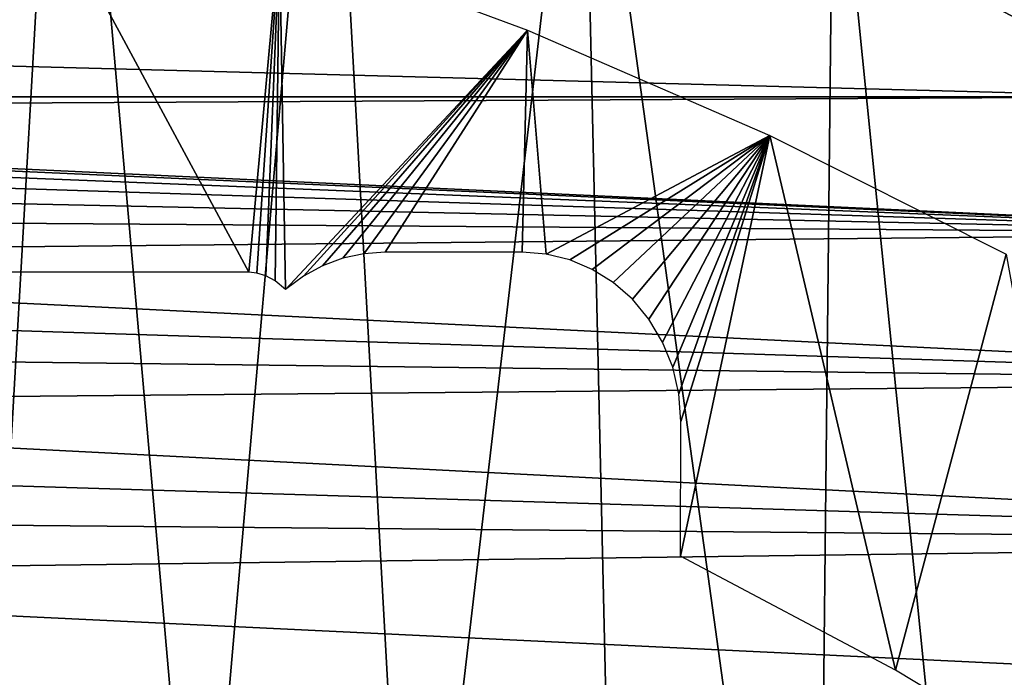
# Model space of a CAD drawing. Header units: millimetres. Extents: x -60 to 60, y -60 to 60.
# Tile 246 of 256: x 14 to 25, y 42 to 49. Entities that reach past the tile are written whole.
import ezdxf

# ---------------------------------------------------------------- set-up
doc = ezdxf.new("R2010")
doc.units = ezdxf.units.MM
doc.header["$LTSCALE"] = 81.481481
for name, color, linetype in [('113', 7, 'CONTINUOUS'), ('115', 7, 'CONTINUOUS'), ('209', 7, 'CONTINUOUS'), ('210', 7, 'CONTINUOUS'), ('3', 7, 'CONTINUOUS')]:
    doc.layers.add(name, color=color, linetype=linetype)

msp = doc.modelspace()

# ---------------------------------------------------------------- linework, layer by layer
at = {"layer": '113', "color": 7, "linetype": 'Continuous', "true_color": 0xf5f5f5}
for points in [[(27.099, 48.922, -1.421), (24.431, 50.242, -2.526), (25.787, 49.626, -1.421), (27.099, 48.922, -1.421)], [(27.071, 48.871, -2.526), (24.431, 50.242, -2.526), (27.099, 48.922, -1.421), (27.071, 48.871, -2.526)]]:
    msp.add_3dface(points, dxfattribs=at)
at = {"layer": '115', "color": 7, "linetype": 'Continuous', "true_color": 0xf5f5f5}
for points in [[(24.431, 50.242, -2.526), (27.071, 48.871, -2.526), (25.355, 49.763, -2.633), (24.431, 50.242, -2.526)], [(26.829, 48.434, -3), (24.213, 49.793, -3), (25.185, 49.429, -2.988), (26.829, 48.434, -3)]]:
    msp.add_3dface(points, dxfattribs=at)
at = {"layer": '209', "color": 151, "linetype": 'Continuous', "true_color": 0x7dbfed}
for points in [[(11.841, 55.705, 28.5), (13.828, 39.149, 28.5), (14.74, 55.009, 28.5), (11.841, 55.705, 28.5)], [(13.828, 39.149, 28.5), (16.217, 38.221, 28.5), (14.74, 55.009, 28.5), (13.828, 39.149, 28.5)], [(14.74, 55.009, 28.5), (16.217, 38.221, 28.5), (17.599, 54.163, 28.5), (14.74, 55.009, 28.5)], [(16.217, 38.221, 28.5), (18.544, 37.148, 28.5), (17.599, 54.163, 28.5), (16.217, 38.221, 28.5)], [(17.599, 54.163, 28.5), (18.544, 37.148, 28.5), (20.409, 53.167, 28.5), (17.599, 54.163, 28.5)], [(18.544, 37.148, 28.5), (20.801, 35.933, 28.5), (20.409, 53.167, 28.5), (18.544, 37.148, 28.5)], [(20.409, 53.167, 28.5), (22.978, 34.581, 28.5), (23.164, 52.026, 28.5), (20.409, 53.167, 28.5)], [(20.801, 35.933, 28.5), (22.978, 34.581, 28.5), (20.409, 53.167, 28.5), (20.801, 35.933, 28.5)], [(22.978, 34.581, 28.5), (25.068, 33.098, 28.5), (23.164, 52.026, 28.5), (22.978, 34.581, 28.5)], [(23.164, 52.026, 28.5), (25.068, 33.098, 28.5), (25.855, 50.743, 28.5), (23.164, 52.026, 28.5)]]:
    msp.add_3dface(points, dxfattribs=at)
at = {"layer": '210', "color": 151, "linetype": 'Continuous', "true_color": 0x7dbfed}
for points in [[(11.507, 51.74, 25.5), (14.319, 51.034, 25.5), (-16.751, 46.509, 25.5), (11.507, 51.74, 25.5)], [(-16.751, 46.509, 25.5), (14.319, 51.034, 25.5), (16.751, 46.509, 25.5), (-16.751, 46.509, 25.5)], [(14.319, 51.034, 25.5), (17.089, 50.174, 25.5), (16.751, 46.509, 25.5), (14.319, 51.034, 25.5)], [(16.751, 46.509, 25.5), (17.089, 50.174, 25.5), (16.842, 46.5, 25.5), (16.751, 46.509, 25.5)], [(16.842, 46.5, 25.5), (17.089, 50.174, 25.5), (16.938, 46.47, 25.5), (16.842, 46.5, 25.5)], [(16.938, 46.47, 25.5), (17.089, 50.174, 25.5), (17.042, 46.413, 25.5), (16.938, 46.47, 25.5)], [(17.042, 46.413, 25.5), (17.089, 50.174, 25.5), (17.156, 46.319, 25.5), (17.042, 46.413, 25.5)], [(17.089, 50.174, 25.5), (19.807, 49.165, 25.5), (17.156, 46.319, 25.5), (17.089, 50.174, 25.5)], [(17.156, 46.319, 25.5), (19.807, 49.165, 25.5), (17.352, 46.464, 25.5), (17.156, 46.319, 25.5)], [(17.352, 46.464, 25.5), (19.807, 49.165, 25.5), (17.562, 46.579, 25.5), (17.352, 46.464, 25.5)], [(17.562, 46.579, 25.5), (19.807, 49.165, 25.5), (17.784, 46.662, 25.5), (17.562, 46.579, 25.5)], [(17.784, 46.662, 25.5), (19.807, 49.165, 25.5), (18.014, 46.712, 25.5), (17.784, 46.662, 25.5)], [(18.014, 46.712, 25.5), (19.807, 49.165, 25.5), (18.249, 46.729, 25.5), (18.014, 46.712, 25.5)], [(18.249, 46.729, 25.5), (19.807, 49.165, 25.5), (19.751, 46.729, 25.5), (18.249, 46.729, 25.5)], [(19.751, 46.729, 25.5), (19.807, 49.165, 25.5), (20.013, 46.708, 25.5), (19.751, 46.729, 25.5)], [(19.807, 49.165, 25.5), (22.466, 48.008, 25.5), (20.013, 46.708, 25.5), (19.807, 49.165, 25.5)], [(20.013, 46.708, 25.5), (22.466, 48.008, 25.5), (20.271, 46.645, 25.5), (20.013, 46.708, 25.5)], [(20.271, 46.645, 25.5), (22.466, 48.008, 25.5), (20.517, 46.54, 25.5), (20.271, 46.645, 25.5)], [(20.517, 46.54, 25.5), (22.466, 48.008, 25.5), (20.749, 46.395, 25.5), (20.517, 46.54, 25.5)], [(20.749, 46.395, 25.5), (22.466, 48.008, 25.5), (20.958, 46.212, 25.5), (20.749, 46.395, 25.5)], [(20.958, 46.212, 25.5), (22.466, 48.008, 25.5), (21.14, 45.993, 25.5), (20.958, 46.212, 25.5)], [(21.14, 45.993, 25.5), (22.466, 48.008, 25.5), (21.289, 45.743, 25.5), (21.14, 45.993, 25.5)], [(21.289, 45.743, 25.5), (22.466, 48.008, 25.5), (21.4, 45.468, 25.5), (21.289, 45.743, 25.5)], [(21.4, 45.468, 25.5), (22.466, 48.008, 25.5), (21.468, 45.175, 25.5), (21.4, 45.468, 25.5)], [(21.468, 45.175, 25.5), (22.466, 48.008, 25.5), (21.49, 44.872, 25.5), (21.468, 45.175, 25.5)], [(21.49, 44.872, 25.5), (22.466, 48.008, 25.5), (21.485, 43.393, 25.5), (21.49, 44.872, 25.5)], [(21.485, 43.393, 25.5), (22.466, 48.008, 25.5), (23.843, 42.143, 25.5), (21.485, 43.393, 25.5)], [(22.466, 48.008, 25.5), (25.057, 46.708, 25.5), (23.843, 42.143, 25.5), (22.466, 48.008, 25.5)], [(23.843, 42.143, 25.5), (25.057, 46.708, 25.5), (26.129, 40.765, 25.5), (23.843, 42.143, 25.5)]]:
    msp.add_3dface(points, dxfattribs=at)
at = {"layer": '3', "color": 7, "linetype": 'Continuous', "true_color": 0xf5f5f5}
for points in [[(-24.213, 49.793, -3), (26.829, 48.434, -3), (-26.829, 48.434, -3), (-24.213, 49.793, -3)], [(24.213, 49.793, -3), (26.829, 48.434, -3), (-24.213, 49.793, -3), (24.213, 49.793, -3)], [(-26.829, 48.434, -3), (26.829, 48.434, -3), (0.322, 48.292, -3), (-26.829, 48.434, -3)], [(26.829, 48.434, -3), (29.369, 46.938, -3), (0.322, 48.292, -3), (26.829, 48.434, -3)], [(0.322, 48.292, -3), (29.369, 46.938, -3), (0.962, 48.211, -3), (0.322, 48.292, -3)], [(0.962, 48.211, -3), (29.369, 46.938, -3), (1.586, 48.051, -3), (0.962, 48.211, -3)], [(1.586, 48.051, -3), (29.369, 46.938, -3), (2.185, 47.814, -3), (1.586, 48.051, -3)], [(2.185, 47.814, -3), (29.369, 46.938, -3), (2.75, 47.503, -3), (2.185, 47.814, -3)], [(2.75, 47.503, -3), (29.369, 46.938, -3), (3.271, 47.125, -3), (2.75, 47.503, -3)], [(3.271, 47.125, -3), (29.369, 46.938, -3), (3.741, 46.684, -3), (3.271, 47.125, -3)], [(29.369, 46.938, -3), (31.825, 45.308, -3), (3.741, 46.684, -3), (29.369, 46.938, -3)], [(3.741, 46.684, -3), (31.825, 45.308, -3), (4.151, 46.187, -3), (3.741, 46.684, -3)], [(4.151, 46.187, -3), (31.825, 45.308, -3), (4.497, 45.643, -3), (4.151, 46.187, -3)], [(4.497, 45.643, -3), (31.825, 45.308, -3), (4.771, 45.06, -3), (4.497, 45.643, -3)], [(31.825, 45.308, -3), (34.191, 43.55, -3), (4.771, 45.06, -3), (31.825, 45.308, -3)], [(4.771, 45.06, -3), (34.191, 43.55, -3), (4.97, 44.447, -3), (4.771, 45.06, -3)], [(4.97, 44.447, -3), (34.191, 43.55, -3), (5.091, 43.814, -3), (4.97, 44.447, -3)], [(5.091, 43.814, -3), (34.191, 43.55, -3), (5.131, 43.171, -3), (5.091, 43.814, -3)], [(34.191, 43.55, -3), (36.461, 41.668, -3), (5.131, 43.171, -3), (34.191, 43.55, -3)], [(5.131, 43.171, -3), (36.461, 41.668, -3), (5.131, 40.329, -3), (5.131, 43.171, -3)]]:
    msp.add_3dface(points, dxfattribs=at)

doc.saveas('drawing.dxf')
